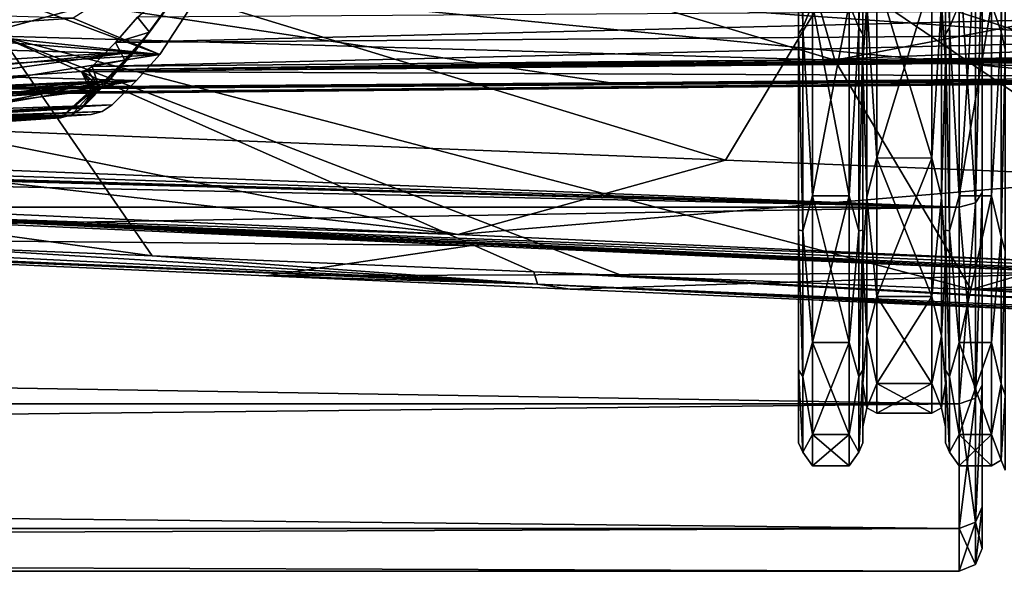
# Model space of a CAD drawing. Header units: metres. Extents: x -150 to 307, y -550 to 84.
# Tile 196 of 256: x 107 to 128, y -23 to -11. Entities that reach past the tile are written whole.
import ezdxf

# ---------------------------------------------------------------- set-up
doc = ezdxf.new("R2010")
doc.units = ezdxf.units.M
doc.layers.add('solid_26006363', color=7, linetype='CONTINUOUS')

msp = doc.modelspace()

# ---------------------------------------------------------------- linework, layer by layer
at = {"layer": 'solid_26006363'}
for points in [[(128, 22.5), (128, 21.594074, 6.315174), (128, -22.5)], [(128, -21.594074, -6.315174), (128, 22.5), (128, -22.5)], [(128, -21.594074, -6.315174), (128, 21.594131, -6.314954), (128, 22.5)], [(128, -21.594074, -6.315174), (128, 18.936707, -12.151073), (128, 21.594131, -6.314954)], [(128, 21.594074, 6.315174), (128, -21.594131, 6.314954), (128, -22.5)], [(128, 21.594074, 6.315174), (128, -18.936707, 12.151073), (128, -21.594131, 6.314954)], [(128, 21.594074, 6.315174), (128, 18.936611, 12.151222), (128, -18.936707, 12.151073)], [(128, -18.936611, -12.151222), (128, 14.744575, -16.994654), (128, 18.936707, -12.151073)], [(128, -21.594074, -6.315174), (128, -18.936611, -12.151222), (128, 18.936707, -12.151073)], [(128, 18.936611, 12.151222), (128, -14.744575, 16.994654), (128, -18.936707, 12.151073)], [(128, 18.936611, 12.151222), (128, 14.744431, 16.99478), (128, -14.744575, 16.994654)], [(128, -14.744431, -16.99478), (128, 9.35107, -20.464479), (128, 14.744575, -16.994654)], [(128, -18.936611, -12.151222), (128, -14.744431, -16.99478), (128, 14.744575, -16.994654)], [(128, 14.744431, 16.99478), (128, -9.35107, 20.464479), (128, -14.744575, 16.994654)], [(128, -14.744431, -16.99478), (128, -9.350901, -20.464556), (128, 9.35107, -20.464479)], [(104.698837, -5.847626, 804.495178), (106.619911, -11.329958, 803.180359), (124.788193, -11.85795, 829.565735)], [(104.698837, -5.847626, 804.495178), (124.788193, -11.85795, 829.565735), (123.135315, -6.121539, 830.866577)], [(124.087868, -11.14376, 17.340029), (124.087868, -5.807108, 19.777195), (124, -6.124667, 19.459131)], [(124.087868, -5.807108, -19.777195), (124.087868, -11.14376, -17.340029), (124, -6.11247, -19.462954)], [(124.087868, -5.807108, -19.777195), (124.300003, -10.627916, -17.763372), (124.087868, -11.14376, -17.340029)], [(124.087868, -11.14376, 17.340029), (124.300003, -10.638286, 17.757164), (124.087868, -5.807108, 19.777195)], [(125.312134, -11.14376, 17.340029), (125.312134, -5.807108, 19.777195), (125.099998, -10.634984, 17.759142)], [(125.312134, -5.807108, -19.777195), (125.312134, -11.14376, -17.340029), (125.099998, -10.637698, -17.757517)], [(125.312134, -5.807108, -19.777195), (125.400002, -6.124366, -19.459225), (125.312134, -11.14376, -17.340029)], [(125.312134, -11.14376, 17.340029), (125.400002, -6.121799, 19.460032), (125.312134, -5.807108, 19.777195)], [(127.287865, -5.807108, 19.777195), (127.199997, -6.121832, 19.46002), (127.287865, -11.14376, 17.340029)], [(127.287865, -11.14376, -17.340029), (127.199997, -6.124333, -19.459236), (127.287865, -5.807108, -19.777195)], [(127.287865, -11.14376, -17.340029), (127.287865, -5.807108, -19.777195), (127.5, -10.637228, -17.757797)], [(127.287865, -5.807108, 19.777195), (127.287865, -11.14376, 17.340029), (127.5, -10.635454, 17.75886)], [(128.41214, -11.23877, 17.487867), (128.41214, -5.856619, 19.945814), (128.199997, -10.635593, 17.758776)], [(128.41214, -5.856619, -19.945814), (128.41214, -11.23877, -17.487867), (128.199997, -10.63737, -17.757713)], [(128.41214, -5.856619, -19.945814), (128.5, -6.304657, -20.031504), (128.41214, -11.23877, -17.487867)], [(128.41214, -11.23877, 17.487867), (128.5, -6.302081, 20.032312), (128.41214, -5.856619, 19.945814)], [(123.135315, -6.121539, 830.866577), (124.788193, -11.85795, 829.565735), (142.013031, -8.561272, 856.896973)], [(124, -6.11247, -19.462954), (124, -11.281897, -16.996412), (124, -6.124667, 19.459131)], [(124.087868, -11.14376, -17.340029), (124, -11.281897, -16.996412), (124, -6.11247, -19.462954)], [(124, -11.281897, -16.996412), (124, -11.291815, 16.989826), (124, -6.124667, 19.459131)], [(124.087868, -11.14376, 17.340029), (124, -6.124667, 19.459131), (124, -11.291815, 16.989826)], [(125.312134, -11.14376, 17.340029), (125.400002, -11.288493, 16.992033), (125.400002, -6.121799, 19.460032)], [(125.312134, -11.14376, -17.340029), (125.400002, -6.124366, -19.459225), (125.400002, -11.291183, -16.990246)], [(125.400002, -6.479209, 18.762791), (125.400002, -6.121799, 19.460032), (125.400002, -11.288493, 16.992033)], [(125.400002, -6.481822, -18.761889), (125.400002, -11.291183, -16.990246), (125.400002, -6.124366, -19.459225)], [(127.199997, -6.482182, 18.761765), (127.199997, -11.289021, 16.991682), (127.199997, -6.121832, 19.46002)], [(127.287865, -11.14376, 17.340029), (127.199997, -6.121832, 19.46002), (127.199997, -11.289021, 16.991682)], [(127.199997, -6.470036, -18.765957), (127.199997, -6.124333, -19.459236), (127.199997, -11.290656, -16.990597)], [(127.287865, -11.14376, -17.340029), (127.199997, -11.290656, -16.990597), (127.199997, -6.124333, -19.459236)], [(128.41214, -11.23877, 17.487867), (128.5, -11.621176, 17.491354), (128.5, -6.302081, 20.032312)], [(128.41214, -11.23877, -17.487867), (128.5, -6.304657, -20.031504), (128.5, -11.622863, -17.490234)], [(125.400002, -11.895001, 15.891238), (125.400002, -6.479209, 18.762791), (125.400002, -11.288493, 16.992033)], [(125.487869, -10.617033, 16.520426), (125.400002, -6.479209, 18.762791), (125.400002, -11.895001, 15.891238)], [(125.400002, -6.481822, -18.761889), (125.400002, -11.897714, -15.889208), (125.400002, -11.291183, -16.990246)], [(125.487869, -10.617033, -16.520426), (125.400002, -11.897714, -15.889208), (125.400002, -6.481822, -18.761889)], [(127.112129, -10.617033, -16.520426), (127.199997, -6.470036, -18.765957), (127.199997, -11.888742, -15.895921)], [(127.112129, -10.617033, 16.520426), (127.199997, -11.898439, 15.888663), (127.199997, -6.482182, 18.761765)], [(127.199997, -11.888742, -15.895921), (127.199997, -6.470036, -18.765957), (127.199997, -11.290656, -16.990597)], [(127.199997, -6.482182, 18.761765), (127.199997, -11.898439, 15.888663), (127.199997, -11.289021, 16.991682)], [(105.727646, -8.515847, 764.059875), (103.490166, -12.028956, 765.626526), (111.697891, -8.274549, 773.352417)], [(103.490166, -12.028956, 765.626526), (110.70253, -10.067266, 774.049377), (111.697891, -8.274549, 773.352417)], [(112.30117, -8.324472, 774.483582), (110.081711, -11.735988, 776.03772), (105.036957, -9.842223, 764.693237)], [(108.196465, -10.939079, 777.357727), (110.081711, -11.735988, 776.03772), (112.30117, -8.324472, 774.483582)], [(124.788193, -11.85795, 829.565735), (143.002228, -12.401916, 855.888489), (142.013031, -8.561272, 856.896973)], [(97.332664, -8.979032, 784.84259), (139.787704, -8.738824, 844.927734), (141.867401, -12.140668, 842.565491)], [(97.332664, -8.979032, 784.84259), (141.867401, -12.140668, 842.565491), (130.883591, -12.245131, 826.938782)], [(97.332664, -8.979032, 784.84259), (130.883591, -12.245131, 826.938782), (119.901955, -12.349877, 811.314453)], [(99.943481, -12.493984, 783.014465), (97.332664, -8.979032, 784.84259), (119.901955, -12.349877, 811.314453)], [(106.64328, -9.215599, 763.332642), (107.065857, -9.382083, 763.439575), (104.595566, -13.250193, 765.163635)], [(104.595566, -13.250193, 765.163635), (107.065857, -9.382083, 763.439575), (107.407341, -9.442935, 763.746277)], [(127.853554, -14.965895, -17.271563), (128, -9.350901, -20.464556), (128, -14.744431, -16.99478)], [(127.853554, -14.965895, -17.271563), (127.853554, -9.49371, -20.788322), (128, -9.350901, -20.464556)], [(127.853554, -14.965895, 17.271563), (128, -14.744575, 16.994654), (128, -9.35107, 20.464479)], [(127.853554, -9.49371, 20.788322), (127.853554, -14.965895, 17.271563), (128, -9.35107, 20.464479)], [(-127.5, -15.061794, 17.382242), (127.5, -9.554543, 20.921537), (-0.431443, -11.598684, 19.861282)], [(-127.5, -15.061794, 17.382242), (127.5, -15.061793, 17.382244), (127.5, -9.554543, 20.921537)], [(-127.5, -9.554543, -20.921537), (0.428403, -11.615707, -19.851332), (127.5, -15.061794, -17.382242)], [(-127.5, -15.061792, -17.382244), (-127.5, -9.554543, -20.921537), (127.5, -15.061794, -17.382242)], [(127.5, -9.554543, 20.921537), (1.332954, -11.532258, 19.899925), (-0.431443, -11.598684, 19.861282)], [(127.5, -9.554543, 20.921537), (1.549345, -11.506771, 19.914673), (1.332954, -11.532258, 19.899925)], [(127.5, -9.554543, 20.921537), (3.120887, -11.209076, 20.08374), (1.549345, -11.506771, 19.914673)], [(127.5, -9.554543, 20.921537), (4.847779, -10.620301, 20.401205), (3.120887, -11.209076, 20.08374)], [(127.5, -9.554543, -20.921537), (127.5, -15.061794, -17.382242), (5.541075, -10.324863, -20.552303)], [(104.595566, -13.250193, 765.163635), (107.407341, -9.442935, 763.746277), (104.922707, -13.337884, 765.480408)], [(122.403435, -14.038548, 791.179749), (104.922707, -13.337884, 765.480408), (107.407341, -9.442935, 763.746277)], [(124.854546, -9.950817, 789.031311), (122.403435, -14.038548, 791.179749), (107.407341, -9.442935, 763.746277)], [(127.853554, -9.49371, 20.788322), (127.5, -9.554543, 20.921537), (127.5, -15.061793, 17.382244)], [(127.853554, -9.49371, 20.788322), (127.5, -15.061793, 17.382244), (127.853554, -14.965895, 17.271563)], [(127.853554, -14.965895, -17.271563), (127.5, -9.554543, -20.921537), (127.853554, -9.49371, -20.788322)], [(127.853554, -14.965895, -17.271563), (127.5, -15.061794, -17.382242), (127.5, -9.554543, -20.921537)], [(110.081711, -11.735988, 776.03772), (103.406143, -12.134767, 765.835144), (105.036957, -9.842223, 764.693237)], [(109.532326, -11.67196, 774.868591), (109.86055, -11.244832, 776.070496), (110.983971, -9.706528, 775.283875)], [(110.70253, -10.067266, 774.049377), (109.532326, -11.67196, 774.868591), (110.983971, -9.706528, 775.283875)], [(110.983971, -9.706528, 775.283875), (109.86055, -11.244832, 776.070496), (109.59948, -10.921671, 776.253296)], [(103.490166, -12.028956, 765.626526), (109.532326, -11.67196, 774.868591), (110.70253, -10.067266, 774.049377)], [(131.3974, -14.398897, 804.400024), (122.403435, -14.038548, 791.179749), (124.854546, -9.950817, 789.031311)], [(139.698456, -14.731082, 816.591736), (131.3974, -14.398897, 804.400024), (124.854546, -9.950817, 789.031311)], [(142.328934, -10.457855, 814.344788), (139.698456, -14.731082, 816.591736), (124.854546, -9.950817, 789.031311)], [(125.487869, -10.617033, 16.520426), (125.699997, -13.98816, 13.657741), (125.699997, -10.042318, 16.773621)], [(125.487869, -10.617033, -16.520426), (125.699997, -10.045, -16.772015), (125.699997, -13.990691, -13.655149)], [(126.900002, -10.035254, -16.777847), (126.900002, -13.983423, -13.66259), (125.699997, -10.045, -16.772015)], [(126.900002, -10.045608, 16.77165), (125.699997, -10.042318, 16.773621), (125.699997, -13.98816, 13.657741)], [(126.900002, -13.983423, -13.66259), (125.699997, -13.990691, -13.655149), (125.699997, -10.045, -16.772015)], [(126.900002, -13.991495, 13.654325), (126.900002, -10.045608, 16.77165), (125.699997, -13.98816, 13.657741)], [(127.112129, -10.617033, -16.520426), (126.900002, -13.983423, -13.66259), (126.900002, -10.035254, -16.777847)], [(127.112129, -10.617033, 16.520426), (126.900002, -10.045608, 16.77165), (126.900002, -13.991495, 13.654325)], [(127.5, -15.061794, -17.382242), (3.870062, -11.008031, -20.194633), (5.541075, -10.324863, -20.552303)], [(109.115013, -11.473449, 776.592529), (139.594467, -10.720133, 819.435852), (109.59948, -10.921671, 776.253296)], [(109.115013, -11.473449, 776.592529), (139.668442, -11.245343, 820.532471), (139.594467, -10.720133, 819.435852)], [(124.087868, -11.14376, -17.340029), (124.300003, -10.627916, -17.763372), (124.300003, -14.807474, -14.464741)], [(124.087868, -11.14376, 17.340029), (124.300003, -14.815538, 14.45648), (124.300003, -10.638286, 17.757164)], [(125.099998, -10.637698, -17.757517), (124.300003, -14.807474, -14.464741), (124.300003, -10.627916, -17.763372)], [(125.099998, -14.812191, 14.45991), (125.099998, -10.634984, 17.759142), (124.300003, -10.638286, 17.757164)], [(125.099998, -10.637698, -17.757517), (125.099998, -14.814768, -14.457271), (124.300003, -14.807474, -14.464741)], [(125.099998, -14.812191, 14.45991), (124.300003, -10.638286, 17.757164), (124.300003, -14.815538, 14.45648)], [(125.312134, -11.14376, 17.340029), (125.099998, -10.634984, 17.759142), (125.099998, -14.812191, 14.45991)], [(125.312134, -11.14376, -17.340029), (125.099998, -14.814768, -14.457271), (125.099998, -10.637698, -17.757517)], [(125.487869, -10.617033, 16.520426), (125.400002, -11.895001, 15.891238), (125.487869, -14.841311, 12.860069)], [(125.487869, -14.841311, -12.860069), (125.400002, -11.897714, -15.889208), (125.487869, -10.617033, -16.520426)], [(125.487869, -14.841311, -12.860069), (125.487869, -10.617033, -16.520426), (125.699997, -13.990691, -13.655149)], [(125.487869, -10.617033, 16.520426), (125.487869, -14.841311, 12.860069), (125.699997, -13.98816, 13.657741)], [(127.112129, -10.617033, 16.520426), (126.900002, -13.991495, 13.654325), (127.112129, -14.841311, 12.860069)], [(127.112129, -14.841311, -12.860069), (126.900002, -13.983423, -13.66259), (127.112129, -10.617033, -16.520426)], [(127.112129, -14.841311, -12.860069), (127.112129, -10.617033, -16.520426), (127.199997, -11.888742, -15.895921)], [(127.112129, -10.617033, 16.520426), (127.112129, -14.841311, 12.860069), (127.199997, -11.898439, 15.888663)], [(127.287865, -11.14376, 17.340029), (127.5, -14.812943, 14.45914), (127.5, -10.635454, 17.75886)], [(127.287865, -11.14376, -17.340029), (127.5, -10.637228, -17.757797), (127.5, -14.814016, -14.458039)], [(127.5, -10.635454, 17.75886), (127.5, -14.812943, 14.45914), (128.199997, -10.635593, 17.758776)], [(127.5, -14.812943, 14.45914), (128.199997, -14.813025, 14.459056), (128.199997, -10.635593, 17.758776)], [(127.5, -14.814016, -14.458039), (127.5, -10.637228, -17.757797), (128.199997, -10.63737, -17.757713)], [(127.5, -14.814016, -14.458039), (128.199997, -10.63737, -17.757713), (128.199997, -14.814101, -14.457953)], [(128.41214, -11.23877, 17.487867), (128.199997, -10.635593, 17.758776), (128.199997, -14.813025, 14.459056)], [(128.41214, -11.23877, -17.487867), (128.199997, -14.814101, -14.457953), (128.199997, -10.63737, -17.757713)], [(105.241982, -10.851775, 773.197693), (104.771446, -11.171761, 779.755981), (108.196465, -10.939079, 777.357727)], [(110.081711, -11.735988, 776.03772), (108.196465, -10.939079, 777.357727), (104.771446, -11.171761, 779.755981)], [(109.115013, -11.473449, 776.592529), (109.59948, -10.921671, 776.253296), (109.86055, -11.244832, 776.070496)], [(127.5, -15.061794, -17.382242), (2.162902, -11.434088, -19.956493), (3.870062, -11.008031, -20.194633)], [(124.087868, -15.57761, 13.498075), (124.087868, -11.14376, 17.340029), (124, -11.291815, 16.989826)], [(124.087868, -11.14376, -17.340029), (124.087868, -15.57761, -13.498075), (124, -11.281897, -16.996412)], [(124.087868, -11.14376, -17.340029), (124.300003, -14.807474, -14.464741), (124.087868, -15.57761, -13.498075)], [(124.087868, -15.57761, 13.498075), (124.300003, -14.815538, 14.45648), (124.087868, -11.14376, 17.340029)], [(125.312134, -15.57761, 13.498075), (125.312134, -11.14376, 17.340029), (125.099998, -14.812191, 14.45991)], [(125.312134, -11.14376, -17.340029), (125.312134, -15.57761, -13.498075), (125.099998, -14.814768, -14.457271)], [(125.312134, -11.14376, -17.340029), (125.400002, -11.291183, -16.990246), (125.312134, -15.57761, -13.498075)], [(125.312134, -15.57761, 13.498075), (125.400002, -11.288493, 16.992033), (125.312134, -11.14376, 17.340029)], [(127.287865, -11.14376, 17.340029), (127.199997, -11.289021, 16.991682), (127.287865, -15.57761, 13.498075)], [(127.287865, -15.57761, -13.498075), (127.199997, -11.290656, -16.990597), (127.287865, -11.14376, -17.340029)], [(127.287865, -15.57761, -13.498075), (127.287865, -11.14376, -17.340029), (127.5, -14.814016, -14.458039)], [(127.287865, -11.14376, 17.340029), (127.287865, -15.57761, 13.498075), (127.5, -14.812943, 14.45914)], [(106.619911, -11.329958, 803.180359), (90.06945, -13.372163, 775.873108), (109.918602, -16.12406, 801.440247)], [(103.788467, -11.238541, 780.444275), (100.495659, -11.462221, 782.749939), (110.081711, -11.735988, 776.03772)], [(104.771446, -11.171761, 779.755981), (103.788467, -11.238541, 780.444275), (110.081711, -11.735988, 776.03772)], [(106.619911, -11.329958, 803.180359), (127.755241, -16.858229, 827.961548), (124.788193, -11.85795, 829.565735)], [(120.147804, -16.547192, 816.648438), (127.755241, -16.858229, 827.961548), (106.619911, -11.329958, 803.180359)], [(106.619911, -11.329958, 803.180359), (118.229057, -16.467968, 813.79541), (120.147804, -16.547192, 816.648438)], [(106.619911, -11.329958, 803.180359), (109.918602, -16.12406, 801.440247), (118.229057, -16.467968, 813.79541)], [(139.668442, -11.245343, 820.532471), (108.607727, -11.993727, 776.947693), (124.359146, -11.84808, 799.537964)], [(108.607727, -11.993727, 776.947693), (139.668442, -11.245343, 820.532471), (109.115013, -11.473449, 776.592529)], [(108.97271, -12.307221, 775.260437), (109.321411, -11.856852, 776.447998), (109.86055, -11.244832, 776.070496)], [(108.97271, -12.307221, 775.260437), (109.86055, -11.244832, 776.070496), (109.532326, -11.67196, 774.868591)], [(109.115013, -11.473449, 776.592529), (109.86055, -11.244832, 776.070496), (109.321411, -11.856852, 776.447998)], [(124, -11.281897, -16.996412), (124, -15.558492, -13.194441), (124, -11.291815, 16.989826)], [(124.087868, -15.57761, -13.498075), (124, -15.558492, -13.194441), (124, -11.281897, -16.996412)], [(124, -15.558492, -13.194441), (124, -15.56582, 13.185795), (124, -11.291815, 16.989826)], [(124.087868, -15.57761, 13.498075), (124, -11.291815, 16.989826), (124, -15.56582, 13.185795)], [(124.359146, -11.84808, 799.537964), (140.112686, -11.703254, 822.133301), (139.668442, -11.245343, 820.532471)], [(125.312134, -15.57761, 13.498075), (125.400002, -15.562579, 13.18962), (125.400002, -11.288493, 16.992033)], [(125.312134, -15.57761, -13.498075), (125.400002, -11.291183, -16.990246), (125.400002, -15.565029, -13.186728)], [(125.400002, -11.895001, 15.891238), (125.400002, -11.288493, 16.992033), (125.400002, -15.562579, 13.18962)], [(125.400002, -11.897714, -15.889208), (125.400002, -15.565029, -13.186728), (125.400002, -11.291183, -16.990246)], [(127.199997, -11.898439, 15.888663), (127.199997, -15.563352, 13.188708), (127.199997, -11.289021, 16.991682)], [(127.287865, -15.57761, 13.498075), (127.199997, -11.289021, 16.991682), (127.199997, -15.563352, 13.188708)], [(127.199997, -11.888742, -15.895921), (127.199997, -11.290656, -16.990597), (127.199997, -15.564257, -13.18764)], [(127.287865, -15.57761, -13.498075), (127.199997, -15.564257, -13.18764), (127.199997, -11.290656, -16.990597)], [(128.41214, -15.710423, 13.613159), (128.41214, -11.23877, 17.487867), (128.199997, -14.813025, 14.459056)], [(128.41214, -11.23877, -17.487867), (128.41214, -15.710423, -13.613159), (128.199997, -14.814101, -14.457953)], [(128.41214, -11.23877, -17.487867), (128.5, -11.622863, -17.490234), (128.41214, -15.710423, -13.613159)], [(128.41214, -15.710423, 13.613159), (128.5, -11.621176, 17.491354), (128.41214, -11.23877, 17.487867)], [(127.5, -15.061794, -17.382242), (0.428403, -11.615707, -19.851332), (1.514112, -11.530193, -19.901121)], [(127.5, -15.061794, -17.382242), (1.514112, -11.530193, -19.901121), (2.162902, -11.434088, -19.956493)], [(100.495659, -11.462221, 782.749939), (99.681274, -13.394254, 783.320129), (110.081711, -11.735988, 776.03772)], [(108.607727, -11.993727, 776.947693), (109.115013, -11.473449, 776.592529), (109.321411, -11.856852, 776.447998)], [(99.681274, -13.394254, 783.320129), (109.575317, -12.299824, 776.392273), (110.081711, -11.735988, 776.03772)], [(103.02359, -12.56443, 765.953247), (109.532326, -11.67196, 774.868591), (103.259422, -12.300054, 765.788086)], [(103.02359, -12.56443, 765.953247), (108.97271, -12.307221, 775.260437), (109.532326, -11.67196, 774.868591)], [(103.259422, -12.300054, 765.788086), (109.532326, -11.67196, 774.868591), (103.490166, -12.028956, 765.626526)], [(109.575317, -12.299824, 776.392273), (103.406143, -12.134767, 765.835144), (110.081711, -11.735988, 776.03772)], [(140.466782, -11.77681, 822.879028), (108.498123, -12.070299, 777.024475), (108.374367, -12.102446, 777.110474)], [(140.666077, -11.787715, 823.233459), (140.466782, -11.77681, 822.879028), (108.374367, -12.102446, 777.110474)], [(140.885895, -11.794615, 823.614197), (140.666077, -11.787715, 823.233459), (108.374367, -12.102446, 777.110474)], [(140.885895, -11.794615, 823.614197), (108.374367, -12.102446, 777.110474), (141.40152, -11.798825, 824.481567)], [(124.359146, -11.84808, 799.537964), (108.498123, -12.070299, 777.024475), (140.112686, -11.703254, 822.133301)], [(140.20311, -11.744464, 822.371216), (140.112686, -11.703254, 822.133301), (108.498123, -12.070299, 777.024475)], [(140.466782, -11.77681, 822.879028), (140.20311, -11.744464, 822.371216), (108.498123, -12.070299, 777.024475)], [(128.41214, -15.710423, 13.613159), (128.5, -16.021168, 13.57653), (128.5, -11.621176, 17.491354)], [(128.41214, -15.710423, -13.613159), (128.5, -11.622863, -17.490234), (128.5, -16.0221, -13.575427)], [(108.374367, -12.102446, 777.110474), (142.151154, -12.254554, 842.366821), (141.40152, -11.798825, 824.481567)], [(108.384468, -12.90269, 775.672363), (108.754616, -12.43043, 776.844849), (109.321411, -11.856852, 776.447998)], [(108.97271, -12.307221, 775.260437), (108.384468, -12.90269, 775.672363), (109.321411, -11.856852, 776.447998)], [(124.359146, -11.84808, 799.537964), (108.607727, -11.993727, 776.947693), (108.498123, -12.070299, 777.024475)], [(108.498123, -12.070299, 777.024475), (108.607727, -11.993727, 776.947693), (108.754616, -12.43043, 776.844849)], [(108.607727, -11.993727, 776.947693), (109.321411, -11.856852, 776.447998), (108.754616, -12.43043, 776.844849)], [(124.788193, -11.85795, 829.565735), (127.755241, -16.858229, 827.961548), (143.002228, -12.401916, 855.888489)], [(125.400002, -16.169895, 11.513339), (125.400002, -11.895001, 15.891238), (125.400002, -15.562579, 13.18962)], [(125.487869, -14.841311, 12.860069), (125.400002, -11.895001, 15.891238), (125.400002, -16.169895, 11.513339)], [(125.400002, -11.897714, -15.889208), (125.400002, -16.172209, -11.51009), (125.400002, -15.565029, -13.186728)], [(125.487869, -14.841311, -12.860069), (125.400002, -16.172209, -11.51009), (125.400002, -11.897714, -15.889208)], [(127.112129, -14.841311, -12.860069), (127.199997, -11.888742, -15.895921), (127.199997, -16.16637, -11.518288)], [(127.112129, -14.841311, 12.860069), (127.199997, -16.173063, 11.508889), (127.199997, -11.898439, 15.888663)], [(127.199997, -16.16637, -11.518288), (127.199997, -11.888742, -15.895921), (127.199997, -15.564257, -13.18764)], [(127.199997, -11.898439, 15.888663), (127.199997, -16.173063, 11.508889), (127.199997, -15.563352, 13.188708)], [(108.374367, -12.102446, 777.110474), (100.272003, -12.652914, 782.784851), (142.151154, -12.254554, 842.366821)], [(108.57077, -12.514782, 776.973572), (100.272003, -12.652914, 782.784851), (108.374367, -12.102446, 777.110474)], [(109.575317, -12.299824, 776.392273), (102.995125, -12.597482, 766.122925), (103.406143, -12.134767, 765.835144)], [(108.498123, -12.070299, 777.024475), (108.754616, -12.43043, 776.844849), (108.374367, -12.102446, 777.110474)], [(108.66787, -12.489482, 776.905579), (108.57077, -12.514782, 776.973572), (108.374367, -12.102446, 777.110474)], [(108.754616, -12.43043, 776.844849), (108.66787, -12.489482, 776.905579), (108.374367, -12.102446, 777.110474)], [(99.681274, -13.394254, 783.320129), (109.045326, -12.831684, 776.763367), (109.575317, -12.299824, 776.392273)], [(99.943481, -12.493984, 783.014465), (119.901955, -12.349877, 811.314453), (119.757141, -12.352007, 811.106873)], [(99.943481, -12.493984, 783.014465), (119.757141, -12.352007, 811.106873), (109.872864, -12.446539, 797.043335)], [(99.991455, -12.541787, 782.980896), (109.872864, -12.446539, 797.043335), (142.000549, -12.230297, 842.472534)], [(100.12236, -12.629118, 782.889221), (99.991455, -12.541787, 782.980896), (142.000549, -12.230297, 842.472534)], [(100.12236, -12.629118, 782.889221), (142.000549, -12.230297, 842.472534), (142.151154, -12.254554, 842.366821)], [(100.12236, -12.629118, 782.889221), (142.151154, -12.254554, 842.366821), (100.272003, -12.652914, 782.784851)], [(105.440392, -12.997413, 770.971497), (108.97271, -12.307221, 775.260437), (102.518822, -13.091317, 766.306702)], [(102.773758, -12.831523, 766.128174), (102.518822, -13.091317, 766.306702), (108.97271, -12.307221, 775.260437)], [(109.575317, -12.299824, 776.392273), (102.569176, -13.039594, 766.421204), (102.995125, -12.597482, 766.122925)], [(109.575317, -12.299824, 776.392273), (105.8032, -12.93574, 771.585327), (102.569176, -13.039594, 766.421204)], [(102.773758, -12.831523, 766.128174), (108.97271, -12.307221, 775.260437), (103.02359, -12.56443, 765.953247)], [(105.440392, -12.997413, 770.971497), (108.384468, -12.90269, 775.672363), (108.97271, -12.307221, 775.260437)], [(109.575317, -12.299824, 776.392273), (109.045326, -12.831684, 776.763367), (105.8032, -12.93574, 771.585327)], [(108.384468, -12.90269, 775.672363), (108.66787, -12.489482, 776.905579), (108.754616, -12.43043, 776.844849)], [(109.872864, -12.446539, 797.043335), (119.757141, -12.352007, 811.106873), (142.000549, -12.230297, 842.472534)], [(119.757141, -12.352007, 811.106873), (119.901955, -12.349877, 811.314453), (142.000549, -12.230297, 842.472534)], [(142.000549, -12.230297, 842.472534), (119.901955, -12.349877, 811.314453), (130.883591, -12.245131, 826.938782)], [(144.310867, -15.9, 854.539307), (143.002228, -12.401916, 855.888489), (127.755241, -16.858229, 827.961548)], [(99.437439, -13.689782, 781.91925), (100.091164, -13.090846, 782.911072), (108.57077, -12.514782, 776.973572)], [(99.437439, -13.689782, 781.91925), (108.57077, -12.514782, 776.973572), (107.917015, -13.113709, 775.981812)], [(99.991455, -12.541787, 782.980896), (99.943481, -12.493984, 783.014465), (109.872864, -12.446539, 797.043335)], [(108.57077, -12.514782, 776.973572), (100.091164, -13.090846, 782.911072), (100.272003, -12.652914, 782.784851)], [(107.917015, -13.113709, 775.981812), (108.57077, -12.514782, 776.973572), (108.66787, -12.489482, 776.905579)], [(108.163918, -13.051237, 775.818359), (107.917015, -13.113709, 775.981812), (108.66787, -12.489482, 776.905579)], [(108.163918, -13.051237, 775.818359), (108.66787, -12.489482, 776.905579), (108.384468, -12.90269, 775.672363)], [(99.681274, -13.394254, 783.320129), (108.829552, -12.979009, 776.91449), (109.045326, -12.831684, 776.763367)], [(105.8032, -12.93574, 771.585327), (109.040962, -12.831674, 776.755554), (102.345604, -13.197, 766.573914)], [(109.045326, -12.831684, 776.763367), (102.345604, -13.197, 766.573914), (109.040962, -12.831674, 776.755554)], [(108.829552, -12.979009, 776.91449), (102.345604, -13.197, 766.573914), (109.045326, -12.831684, 776.763367)], [(109.045326, -12.831684, 776.763367), (109.040962, -12.831674, 776.755554), (105.8032, -12.93574, 771.585327)], [(108.58696, -13.041288, 777.084351), (92.808212, -13.893904, 773.246948), (102.092552, -13.263163, 766.745972)], [(100.235046, -13.608684, 782.932373), (92.808212, -13.893904, 773.246948), (108.58696, -13.041288, 777.084351)], [(99.681274, -13.394254, 783.320129), (108.58696, -13.041288, 777.084351), (108.829552, -12.979009, 776.91449)], [(99.941223, -13.563221, 783.138123), (108.58696, -13.041288, 777.084351), (99.681274, -13.394254, 783.320129)], [(99.941223, -13.563221, 783.138123), (100.235046, -13.608684, 782.932373), (108.58696, -13.041288, 777.084351)], [(102.298424, -13.24823, 766.463562), (102.049248, -13.314197, 766.641418), (108.163918, -13.051237, 775.818359)], [(102.049248, -13.314197, 766.641418), (107.917015, -13.113709, 775.981812), (108.163918, -13.051237, 775.818359)], [(108.58696, -13.041288, 777.084351), (102.092552, -13.263163, 766.745972), (102.345604, -13.197, 766.573914)], [(105.440392, -12.997413, 770.971497), (102.298424, -13.24823, 766.463562), (108.384468, -12.90269, 775.672363)], [(102.298424, -13.24823, 766.463562), (108.163918, -13.051237, 775.818359), (108.384468, -12.90269, 775.672363)], [(108.829552, -12.979009, 776.91449), (108.58696, -13.041288, 777.084351), (102.345604, -13.197, 766.573914)], [(102.049248, -13.314197, 766.641418), (92.727318, -13.947488, 773.168701), (107.917015, -13.113709, 775.981812)], [(92.727318, -13.947488, 773.168701), (99.437439, -13.689782, 781.91925), (107.917015, -13.113709, 775.981812)], [(90.06945, -13.372163, 775.873108), (104.781464, -15.913732, 793.802612), (109.918602, -16.12406, 801.440247)], [(116.57457, -15.660361, 786.40509), (104.123619, -14.231875, 766.039734), (104.922707, -13.337884, 765.480408)], [(116.57457, -15.660361, 786.40509), (104.922707, -13.337884, 765.480408), (122.403435, -14.038548, 791.179749)], [(116.57457, -15.660361, 786.40509), (122.403435, -14.038548, 791.179749), (131.3974, -14.398897, 804.400024)], [(125.487869, -14.841311, 12.860069), (125.699997, -17.008209, 9.639675), (125.699997, -13.98816, 13.657741)], [(125.487869, -14.841311, -12.860069), (125.699997, -13.990691, -13.655149), (125.699997, -17.010254, -9.636065)], [(126.900002, -13.983423, -13.66259), (126.900002, -17.005585, -9.644303), (125.699997, -13.990691, -13.655149)], [(126.900002, -13.991495, 13.654325), (125.699997, -13.98816, 13.657741), (125.699997, -17.008209, 9.639675)], [(126.900002, -17.005585, -9.644303), (125.699997, -17.010254, -9.636065), (125.699997, -13.990691, -13.655149)], [(126.900002, -17.011028, 9.634698), (126.900002, -13.991495, 13.654325), (125.699997, -17.008209, 9.639675)], [(127.112129, -14.841311, -12.860069), (126.900002, -17.005585, -9.644303), (126.900002, -13.983423, -13.66259)], [(127.112129, -14.841311, 12.860069), (126.900002, -13.991495, 13.654325), (126.900002, -17.011028, 9.634698)], [(116.57457, -15.660361, 786.40509), (103.275177, -15.055469, 766.633667), (104.123619, -14.231875, 766.039734)], [(129.563431, -16.243408, 805.696838), (116.57457, -15.660361, 786.40509), (131.3974, -14.398897, 804.400024)], [(127.853554, -19.225632, -12.355564), (128, -14.744431, -16.99478), (128, -18.936611, -12.151222)], [(127.853554, -19.225632, -12.355564), (127.853554, -14.965895, -17.271563), (128, -14.744431, -16.99478)], [(127.853554, -19.225632, 12.355564), (128, -18.936707, 12.151073), (128, -14.744575, 16.994654)], [(127.853554, -14.965895, 17.271563), (127.853554, -19.225632, 12.355564), (128, -14.744575, 16.994654)], [(124.087868, -15.57761, -13.498075), (124.300003, -14.807474, -14.464741), (124.300003, -18.006674, -10.210275)], [(124.087868, -15.57761, 13.498075), (124.300003, -18.012098, 10.200702), (124.300003, -14.815538, 14.45648)], [(125.099998, -14.814768, -14.457271), (124.300003, -18.006674, -10.210275), (124.300003, -14.807474, -14.464741)], [(125.099998, -18.009268, 10.205698), (125.099998, -14.812191, 14.45991), (124.300003, -14.815538, 14.45648)], [(125.099998, -14.814768, -14.457271), (125.099998, -18.01136, -10.202004), (124.300003, -18.006674, -10.210275)], [(125.099998, -18.009268, 10.205698), (124.300003, -14.815538, 14.45648), (124.300003, -18.012098, 10.200702)], [(125.312134, -15.57761, 13.498075), (125.099998, -14.812191, 14.45991), (125.099998, -18.009268, 10.205698)], [(125.312134, -15.57761, -13.498075), (125.099998, -18.01136, -10.202004), (125.099998, -14.814768, -14.457271)], [(125.487869, -14.841311, 12.860069), (125.400002, -16.169895, 11.513339), (125.487869, -17.863234, 8.157866)], [(125.487869, -17.863234, -8.157866), (125.400002, -16.172209, -11.51009), (125.487869, -14.841311, -12.860069)], [(125.487869, -17.863234, -8.157866), (125.487869, -14.841311, -12.860069), (125.699997, -17.010254, -9.636065)], [(125.487869, -14.841311, 12.860069), (125.487869, -17.863234, 8.157866), (125.699997, -17.008209, 9.639675)], [(127.112129, -14.841311, 12.860069), (126.900002, -17.011028, 9.634698), (127.112129, -17.863234, 8.157866)], [(127.112129, -17.863234, -8.157866), (126.900002, -17.005585, -9.644303), (127.112129, -14.841311, -12.860069)], [(127.112129, -17.863234, -8.157866), (127.112129, -14.841311, -12.860069), (127.199997, -16.16637, -11.518288)], [(127.112129, -14.841311, 12.860069), (127.112129, -17.863234, 8.157866), (127.199997, -16.173063, 11.508889)], [(127.287865, -15.57761, 13.498075), (127.5, -18.010071, 10.204281), (127.5, -14.812943, 14.45914)], [(127.287865, -15.57761, -13.498075), (127.5, -14.814016, -14.458039), (127.5, -18.010557, -10.203422)], [(127.5, -14.812943, 14.45914), (127.5, -18.010071, 10.204281), (128.199997, -14.813025, 14.459056)], [(127.5, -18.010071, 10.204281), (128.199997, -18.010109, 10.204213), (128.199997, -14.813025, 14.459056)], [(127.5, -18.010557, -10.203422), (127.5, -14.814016, -14.458039), (128.199997, -14.814101, -14.457953)], [(127.5, -18.010557, -10.203422), (128.199997, -14.814101, -14.457953), (128.199997, -18.010597, -10.203352)], [(127.853554, -14.965895, 17.271563), (127.5, -15.061793, 17.382244), (127.5, -19.348827, 12.434744)], [(127.853554, -14.965895, 17.271563), (127.5, -19.348827, 12.434744), (127.853554, -19.225632, 12.355564)], [(127.853554, -19.225632, -12.355564), (127.5, -15.061794, -17.382242), (127.853554, -14.965895, -17.271563)], [(128.41214, -15.710423, 13.613159), (128.199997, -14.813025, 14.459056), (128.199997, -18.010109, 10.204213)], [(128.41214, -15.710423, -13.613159), (128.199997, -18.010597, -10.203352), (128.199997, -14.814101, -14.457953)], [(-127.5, -15.061792, -17.382244), (127.5, -15.061794, -17.382242), (127.5, -19.348829, -12.434743)], [(-127.5, -19.348827, -12.434744), (-127.5, -15.061792, -17.382244), (127.5, -19.348829, -12.434743)], [(-127.5, -19.348829, 12.434743), (127.5, -19.348827, 12.434744), (127.5, -15.061793, 17.382244)], [(-127.5, -15.061794, 17.382242), (-127.5, -19.348829, 12.434743), (127.5, -15.061793, 17.382244)], [(116.875656, -15.897162, 787.878174), (102.785858, -15.268, 766.959106), (103.042671, -15.204229, 766.786438)], [(103.042671, -15.204229, 766.786438), (103.275177, -15.055469, 766.633667), (116.57457, -15.660361, 786.40509)], [(116.875656, -15.897162, 787.878174), (103.042671, -15.204229, 766.786438), (130.171829, -16.490887, 807.618896)], [(154.493515, -17.510944, 843.214294), (154.253403, -17.568851, 843.374268), (103.042671, -15.204229, 766.786438)], [(130.171829, -16.490887, 807.618896), (103.042671, -15.204229, 766.786438), (154.253403, -17.568851, 843.374268)], [(154.493515, -17.510944, 843.214294), (103.042671, -15.204229, 766.786438), (154.712677, -17.379187, 843.070679)], [(103.042671, -15.204229, 766.786438), (116.57457, -15.660361, 786.40509), (129.563431, -16.243408, 805.696838)], [(129.563431, -16.243408, 805.696838), (154.712677, -17.379187, 843.070679), (103.042671, -15.204229, 766.786438)], [(127.853554, -19.225632, -12.355564), (127.5, -19.348829, -12.434743), (127.5, -15.061794, -17.382242)], [(92.163017, -15.602121, 774.392334), (118.314026, -16.743204, 813.188049), (91.875504, -15.41028, 774.593445)], [(104.781464, -15.913732, 793.802612), (91.875504, -15.41028, 774.593445), (118.314026, -16.743204, 813.188049)], [(116.875656, -15.897162, 787.878174), (92.488556, -15.668077, 774.169434), (102.785858, -15.268, 766.959106)], [(92.163017, -15.602121, 774.392334), (92.488556, -15.668077, 774.169434), (118.314026, -16.743204, 813.188049)], [(124, -15.558492, -13.194441), (124, -18.609638, -8.357078), (124, -15.56582, 13.185795)], [(124.087868, -18.749454, -8.562589), (124, -18.609638, -8.357078), (124, -15.558492, -13.194441)], [(124.087868, -15.57761, -13.498075), (124.087868, -18.749454, -8.562589), (124, -15.558492, -13.194441)], [(124, -18.609638, -8.357078), (124, -18.614061, 8.347218), (124, -15.56582, 13.185795)], [(124.087868, -18.749454, 8.562589), (124, -15.56582, 13.185795), (124, -18.614061, 8.347218)], [(124.087868, -18.749454, 8.562589), (124.087868, -15.57761, 13.498075), (124, -15.56582, 13.185795)], [(124.087868, -15.57761, -13.498075), (124.300003, -18.006674, -10.210275), (124.087868, -18.749454, -8.562589)], [(124.087868, -18.749454, 8.562589), (124.300003, -18.012098, 10.200702), (124.087868, -15.57761, 13.498075)], [(125.312134, -18.749454, 8.562589), (125.312134, -15.57761, 13.498075), (125.099998, -18.009268, 10.205698)], [(125.312134, -15.57761, -13.498075), (125.312134, -18.749454, -8.562589), (125.099998, -18.01136, -10.202004)], [(125.312134, -18.749454, 8.562589), (125.400002, -18.611589, 8.35273), (125.400002, -15.562579, 13.18962)], [(125.312134, -18.749454, 8.562589), (125.400002, -15.562579, 13.18962), (125.312134, -15.57761, 13.498075)], [(125.312134, -18.749454, -8.562589), (125.400002, -15.565029, -13.186728), (125.400002, -18.613363, -8.348774)], [(125.312134, -15.57761, -13.498075), (125.400002, -15.565029, -13.186728), (125.312134, -18.749454, -8.562589)], [(125.400002, -16.169895, 11.513339), (125.400002, -15.562579, 13.18962), (125.400002, -18.611589, 8.35273)], [(125.400002, -16.172209, -11.51009), (125.400002, -18.613363, -8.348774), (125.400002, -15.565029, -13.186728)], [(127.199997, -16.173063, 11.508889), (127.199997, -18.612301, 8.351144), (127.199997, -15.563352, 13.188708)], [(127.287865, -18.749454, 8.562589), (127.199997, -15.563352, 13.188708), (127.199997, -18.612301, 8.351144)], [(127.287865, -15.57761, 13.498075), (127.199997, -15.563352, 13.188708), (127.287865, -18.749454, 8.562589)], [(127.199997, -16.16637, -11.518288), (127.199997, -15.564257, -13.18764), (127.199997, -18.612654, -8.350359)], [(127.287865, -18.749454, -8.562589), (127.199997, -18.612654, -8.350359), (127.199997, -15.564257, -13.18764)], [(127.287865, -18.749454, -8.562589), (127.199997, -15.564257, -13.18764), (127.287865, -15.57761, -13.498075)], [(127.287865, -18.749454, -8.562589), (127.287865, -15.57761, -13.498075), (127.5, -18.010557, -10.203422)], [(127.287865, -15.57761, 13.498075), (127.287865, -18.749454, 8.562589), (127.5, -18.010071, 10.204281)], [(118.314026, -16.743204, 813.188049), (92.488556, -15.668077, 774.169434), (112.403481, -16.556528, 803.56958)], [(116.875656, -15.897162, 787.878174), (112.403481, -16.556528, 803.56958), (92.488556, -15.668077, 774.169434)], [(128.41214, -18.909309, 8.635592), (128.41214, -15.710423, 13.613159), (128.199997, -18.010109, 10.204213)], [(128.41214, -15.710423, -13.613159), (128.41214, -18.909309, -8.635592), (128.199997, -18.010597, -10.203352)], [(128.41214, -15.710423, -13.613159), (128.5, -16.0221, -13.575427), (128.41214, -18.909309, -8.635592)], [(128.41214, -18.909309, 8.635592), (128.5, -16.021168, 13.57653), (128.41214, -15.710423, 13.613159)], [(118.314026, -16.743204, 813.188049), (109.918602, -16.12406, 801.440247), (104.781464, -15.913732, 793.802612)], [(116.875656, -15.897162, 787.878174), (130.171829, -16.490887, 807.618896), (112.403481, -16.556528, 803.56958)], [(144.698059, -16.745302, 854.138367), (144.310867, -15.9, 854.539307), (127.755241, -16.858229, 827.961548)], [(128.41214, -18.909309, 8.635592), (128.5, -19.159746, 8.596708), (128.5, -16.021168, 13.57653)], [(128.41214, -18.909309, -8.635592), (128.5, -16.0221, -13.575427), (128.5, -19.16011, -8.595897)], [(118.314026, -16.743204, 813.188049), (118.229057, -16.467968, 813.79541), (109.918602, -16.12406, 801.440247)], [(125.400002, -18.907351, 6.044387), (125.400002, -16.169895, 11.513339), (125.400002, -18.611589, 8.35273)], [(125.487869, -17.863234, 8.157866), (125.400002, -16.169895, 11.513339), (125.400002, -18.907351, 6.044387)], [(125.400002, -16.172209, -11.51009), (125.400002, -18.908627, -6.040393), (125.400002, -18.613363, -8.348774)], [(125.487869, -17.863234, -8.157866), (125.400002, -18.908627, -6.040393), (125.400002, -16.172209, -11.51009)], [(127.112129, -17.863234, -8.157866), (127.199997, -16.16637, -11.518288), (127.199997, -18.905909, -6.048895)], [(127.112129, -17.863234, 8.157866), (127.199997, -18.909365, 6.038082), (127.199997, -16.173063, 11.508889)], [(127.199997, -18.905909, -6.048895), (127.199997, -16.16637, -11.518288), (127.199997, -18.612654, -8.350359)], [(127.199997, -16.173063, 11.508889), (127.199997, -18.909365, 6.038082), (127.199997, -18.612301, 8.351144)], [(130.171829, -16.490887, 807.618896), (119.023582, -16.851425, 813.373413), (112.403481, -16.556528, 803.56958)], [(144.451401, -17.878714, 851.993713), (120.147804, -16.547192, 816.648438), (118.229057, -16.467968, 813.79541)], [(144.451401, -17.878714, 851.993713), (118.229057, -16.467968, 813.79541), (118.314026, -16.743204, 813.188049)], [(130.171829, -16.490887, 807.618896), (129.873398, -17.330086, 829.426086), (119.023582, -16.851425, 813.373413)], [(118.314026, -16.743204, 813.188049), (112.403481, -16.556528, 803.56958), (119.023582, -16.851425, 813.373413)], [(127.755241, -16.858229, 827.961548), (120.147804, -16.547192, 816.648438), (144.451401, -17.878714, 851.993713)], [(118.314026, -16.743204, 813.188049), (119.023582, -16.851425, 813.373413), (129.873398, -17.330086, 829.426086)], [(129.873398, -17.330086, 829.426086), (144.900345, -18.007029, 851.685364), (118.314026, -16.743204, 813.188049)], [(144.451401, -17.878714, 851.993713), (118.314026, -16.743204, 813.188049), (144.900345, -18.007029, 851.685364)], [(144.698059, -16.745302, 854.138367), (127.755241, -16.858229, 827.961548), (133.32489, -17.083588, 836.240967)], [(133.32489, -17.083588, 836.240967), (127.755241, -16.858229, 827.961548), (144.451401, -17.878714, 851.993713)], [(125.487869, -17.863234, 8.157866), (125.699997, -18.903639, 4.985474), (125.699997, -17.008209, 9.639675)], [(125.487869, -17.863234, -8.157866), (125.699997, -17.010254, -9.636065), (125.699997, -18.904657, -4.981611)], [(126.900002, -17.005585, -9.644303), (126.900002, -18.902479, -4.989867), (125.699997, -17.010254, -9.636065)], [(126.900002, -17.011028, 9.634698), (125.699997, -17.008209, 9.639675), (125.699997, -18.903639, 4.985474)], [(126.900002, -18.902479, -4.989867), (125.699997, -18.904657, -4.981611), (125.699997, -17.010254, -9.636065)], [(126.900002, -18.905336, 4.979034), (126.900002, -17.011028, 9.634698), (125.699997, -18.903639, 4.985474)], [(127.112129, -17.863234, -8.157866), (126.900002, -18.902479, -4.989867), (126.900002, -17.005585, -9.644303)], [(127.112129, -17.863234, 8.157866), (126.900002, -17.011028, 9.634698), (126.900002, -18.905336, 4.979034)], [(124.087868, -18.749454, -8.562589), (124.300003, -18.006674, -10.210275), (124.300003, -20.014631, -5.282477)], [(124.087868, -18.749454, 8.562589), (124.300003, -20.017479, 5.271671), (124.300003, -18.012098, 10.200702)], [(125.099998, -18.01136, -10.202004), (124.300003, -20.014631, -5.282477), (124.300003, -18.006674, -10.210275)], [(125.099998, -20.015776, 5.278135), (125.099998, -18.009268, 10.205698), (124.300003, -18.012098, 10.200702)], [(125.099998, -18.01136, -10.202004), (125.099998, -20.016815, -5.27419), (124.300003, -20.014631, -5.282477)], [(125.099998, -20.015776, 5.278135), (124.300003, -18.012098, 10.200702), (124.300003, -20.017479, 5.271671)], [(125.312134, -18.749454, 8.562589), (125.099998, -18.009268, 10.205698), (125.099998, -20.015776, 5.278135)], [(125.312134, -18.749454, -8.562589), (125.099998, -20.016815, -5.27419), (125.099998, -18.01136, -10.202004)], [(125.487869, -17.863234, 8.157866), (125.400002, -18.907351, 6.044387), (125.487869, -19.437983, 2.79476)], [(125.487869, -19.437983, -2.79476), (125.400002, -18.908627, -6.040393), (125.487869, -17.863234, -8.157866)], [(125.487869, -19.437983, -2.79476), (125.487869, -17.863234, -8.157866), (125.699997, -18.904657, -4.981611)], [(125.487869, -17.863234, 8.157866), (125.487869, -19.437983, 2.79476), (125.699997, -18.903639, 4.985474)], [(127.112129, -17.863234, 8.157866), (126.900002, -18.905336, 4.979034), (127.112129, -19.437983, 2.79476)], [(127.112129, -19.437983, -2.79476), (126.900002, -18.902479, -4.989867), (127.112129, -17.863234, -8.157866)], [(127.112129, -19.437983, -2.79476), (127.112129, -17.863234, -8.157866), (127.199997, -18.905909, -6.048895)], [(127.112129, -17.863234, 8.157866), (127.112129, -19.437983, 2.79476), (127.199997, -18.909365, 6.038082)], [(127.287865, -18.749454, 8.562589), (127.5, -20.01615, 5.276721), (127.5, -18.010071, 10.204281)], [(127.287865, -18.749454, -8.562589), (127.5, -18.010557, -10.203422), (127.5, -20.016443, -5.275605)], [(127.5, -18.010071, 10.204281), (127.5, -20.01615, 5.276721), (128.199997, -18.010109, 10.204213)], [(127.5, -20.01615, 5.276721), (128.199997, -20.016159, 5.276685), (128.199997, -18.010109, 10.204213)], [(127.5, -18.010557, -10.203422), (128.199997, -18.010597, -10.203352), (128.199997, -20.016453, -5.275565)], [(127.5, -20.016443, -5.275605), (127.5, -18.010557, -10.203422), (128.199997, -20.016453, -5.275565)], [(128.41214, -18.909309, 8.635592), (128.199997, -18.010109, 10.204213), (128.199997, -20.016159, 5.276685)], [(128.41214, -18.909309, -8.635592), (128.199997, -20.016453, -5.275565), (128.199997, -18.010597, -10.203352)], [(124, -18.609638, -8.357078), (124, -20.197857, -2.864662), (124, -18.614061, 8.347218)], [(124.087868, -20.40233, -2.933412), (124, -20.197857, -2.864662), (124, -18.609638, -8.357078)], [(124.087868, -18.749454, -8.562589), (124.087868, -20.40233, -2.933412), (124, -18.609638, -8.357078)], [(124, -20.197857, -2.864662), (124, -20.19944, 2.853492), (124, -18.614061, 8.347218)], [(124.087868, -20.40233, 2.933412), (124, -18.614061, 8.347218), (124, -20.19944, 2.853492)], [(124.087868, -20.40233, 2.933412), (124.087868, -18.749454, 8.562589), (124, -18.614061, 8.347218)], [(125.312134, -20.40233, 2.933412), (125.400002, -20.19845, 2.860485), (125.400002, -18.611589, 8.35273)], [(125.312134, -20.40233, 2.933412), (125.400002, -18.611589, 8.35273), (125.312134, -18.749454, 8.562589)], [(125.312134, -20.40233, -2.933412), (125.400002, -18.613363, -8.348774), (125.400002, -20.198992, -2.856658)], [(125.312134, -18.749454, -8.562589), (125.400002, -18.613363, -8.348774), (125.312134, -20.40233, -2.933412)], [(125.400002, -18.907351, 6.044387), (125.400002, -18.611589, 8.35273), (125.400002, -20.19845, 2.860485)], [(125.400002, -19.85, 0.001954), (125.400002, -20.198992, -2.856658), (125.400002, -18.613363, -8.348774)], [(125.400002, -18.908627, -6.040393), (125.400002, -19.85, 0.001954), (125.400002, -18.613363, -8.348774)], [(127.199997, -19.849998, -0.00582), (127.199997, -20.198627, 2.859231), (127.199997, -18.612301, 8.351144)], [(127.287865, -20.40233, 2.933412), (127.199997, -18.612301, 8.351144), (127.199997, -20.198627, 2.859231)], [(127.199997, -18.909365, 6.038082), (127.199997, -19.849998, -0.00582), (127.199997, -18.612301, 8.351144)], [(127.287865, -18.749454, 8.562589), (127.199997, -18.612301, 8.351144), (127.287865, -20.40233, 2.933412)], [(127.199997, -18.905909, -6.048895), (127.199997, -18.612654, -8.350359), (127.199997, -20.198814, -2.857913)], [(127.287865, -20.40233, -2.933412), (127.199997, -20.198814, -2.857913), (127.199997, -18.612654, -8.350359)], [(127.287865, -20.40233, -2.933412), (127.199997, -18.612654, -8.350359), (127.287865, -18.749454, -8.562589)], [(124.087868, -18.749454, -8.562589), (124.300003, -20.014631, -5.282477), (124.087868, -20.40233, -2.933412)], [(124.087868, -20.40233, 2.933412), (124.300003, -20.017479, 5.271671), (124.087868, -18.749454, 8.562589)], [(125.312134, -20.40233, 2.933412), (125.312134, -18.749454, 8.562589), (125.099998, -20.015776, 5.278135)], [(125.312134, -18.749454, -8.562589), (125.312134, -20.40233, -2.933412), (125.099998, -20.016815, -5.27419)], [(127.287865, -20.40233, -2.933412), (127.287865, -18.749454, -8.562589), (127.5, -20.016443, -5.275605)], [(127.287865, -18.749454, 8.562589), (127.287865, -20.40233, 2.933412), (127.5, -20.01615, 5.276721)], [(125.400002, -19.85, 0.001954), (125.400002, -18.907351, 6.044387), (125.400002, -20.19845, 2.860485)], [(125.487869, -19.437983, 2.79476), (125.400002, -18.907351, 6.044387), (125.400002, -19.85, 0.001954)], [(125.487869, -19.437983, -2.79476), (125.400002, -19.85, 0.001954), (125.400002, -18.908627, -6.040393)], [(125.487869, -19.437983, 2.79476), (125.699997, -19.549999, 0.001914), (125.699997, -18.903639, 4.985474)], [(125.487869, -19.437983, -2.79476), (125.699997, -18.904657, -4.981611), (125.699997, -19.549999, 0.001914)], [(126.900002, -18.902479, -4.989867), (126.900002, -19.549999, -0.005684), (125.699997, -18.904657, -4.981611)], [(126.900002, -18.905336, 4.979034), (125.699997, -18.903639, 4.985474), (125.699997, -19.549999, 0.001914)], [(126.900002, -19.549999, -0.005684), (125.699997, -19.549999, 0.001914), (125.699997, -18.904657, -4.981611)], [(126.900002, -19.549999, -0.005684), (126.900002, -18.905336, 4.979034), (125.699997, -19.549999, 0.001914)], [(127.112129, -19.437983, -2.79476), (126.900002, -19.549999, -0.005684), (126.900002, -18.902479, -4.989867)], [(127.112129, -19.437983, 2.79476), (126.900002, -18.905336, 4.979034), (126.900002, -19.549999, -0.005684)], [(127.112129, -19.437983, -2.79476), (127.199997, -18.905909, -6.048895), (127.199997, -19.849998, -0.00582)], [(127.112129, -19.437983, 2.79476), (127.199997, -19.849998, -0.00582), (127.199997, -18.909365, 6.038082)], [(127.199997, -19.849998, -0.00582), (127.199997, -18.905909, -6.048895), (127.199997, -20.198814, -2.857913)], [(127.853554, -21.927824, -6.43859), (128, -18.936611, -12.151222), (128, -21.594074, -6.315174)], [(127.853554, -21.927824, -6.43859), (127.853554, -19.225632, -12.355564), (128, -18.936611, -12.151222)], [(127.853554, -21.927824, 6.43859), (128, -21.594131, 6.314954), (128, -18.936707, 12.151073)], [(127.853554, -19.225632, 12.355564), (127.853554, -21.927824, 6.43859), (128, -18.936707, 12.151073)], [(128.41214, -20.576279, 2.958422), (128.41214, -18.909309, 8.635592), (128.199997, -20.016159, 5.276685)], [(128.41214, -18.909309, -8.635592), (128.41214, -20.576279, -2.958422), (128.199997, -20.016453, -5.275565)], [(128.41214, -18.909309, -8.635592), (128.5, -19.16011, -8.595897), (128.41214, -20.576279, -2.958422)], [(128.41214, -20.576279, 2.958422), (128.5, -19.159746, 8.596708), (128.41214, -18.909309, 8.635592)], [(127.853554, -19.225632, 12.355564), (127.5, -19.348827, 12.434744), (127.5, -22.068336, 6.479857)], [(127.853554, -19.225632, 12.355564), (127.5, -22.068336, 6.479857), (127.853554, -21.927824, 6.43859)], [(127.853554, -21.927824, -6.43859), (127.5, -19.348829, -12.434743), (127.853554, -19.225632, -12.355564)], [(128.41214, -20.576279, 2.958422), (128.5, -20.792707, 2.943307), (128.5, -19.159746, 8.596708)], [(128.41214, -20.576279, -2.958422), (128.5, -19.16011, -8.595897), (128.5, -20.7929, -2.941945)], [(-127.5, -22.068336, 6.479855), (127.5, -22.068336, 6.479857), (127.5, -19.348827, 12.434744)], [(-127.5, -19.348829, 12.434743), (-127.5, -22.068336, 6.479855), (127.5, -19.348827, 12.434744)], [(-127.5, -19.348827, -12.434744), (127.5, -19.348829, -12.434743), (127.5, -22.068336, -6.479855)], [(-127.5, -22.068336, -6.479857), (-127.5, -19.348827, -12.434744), (127.5, -22.068336, -6.479855)], [(125.487869, -19.437983, 2.79476), (125.400002, -19.85, 0.001954), (125.487869, -19.437983, -2.79476)], [(125.487869, -19.437983, 2.79476), (125.487869, -19.437983, -2.79476), (125.699997, -19.549999, 0.001914)], [(127.112129, -19.437983, 2.79476), (126.900002, -19.549999, -0.005684), (127.112129, -19.437983, -2.79476)], [(127.112129, -19.437983, 2.79476), (127.112129, -19.437983, -2.79476), (127.199997, -19.849998, -0.00582)], [(127.853554, -21.927824, -6.43859), (127.5, -22.068336, -6.479855), (127.5, -19.348829, -12.434743)], [(125.400002, -19.85, 0.001954), (125.400002, -20.19845, 2.860485), (125.400002, -20.198992, -2.856658)], [(127.199997, -19.849998, -0.00582), (127.199997, -20.198814, -2.857913), (127.199997, -20.198627, 2.859231)], [(124.087868, -20.40233, -2.933412), (124.300003, -20.014631, -5.282477), (124.300003, -20.699999, -0.005676)], [(124.087868, -20.40233, 2.933412), (124.300003, -20.699999, -0.005676), (124.300003, -20.017479, 5.271671)], [(125.099998, -20.016815, -5.27419), (124.300003, -20.699999, -0.005676), (124.300003, -20.014631, -5.282477)], [(125.099998, -20.700001, 0.001952), (125.099998, -20.015776, 5.278135), (124.300003, -20.017479, 5.271671)], [(125.099998, -20.016815, -5.27419), (125.099998, -20.700001, 0.001952), (124.300003, -20.699999, -0.005676)], [(125.099998, -20.700001, 0.001952), (124.300003, -20.017479, 5.271671), (124.300003, -20.699999, -0.005676)], [(125.312134, -20.40233, 2.933412), (125.099998, -20.015776, 5.278135), (125.099998, -20.700001, 0.001952)], [(125.312134, -20.40233, -2.933412), (125.099998, -20.700001, 0.001952), (125.099998, -20.016815, -5.27419)], [(127.287865, -20.40233, 2.933412), (127.5, -20.700001, 0.000665), (127.5, -20.01615, 5.276721)], [(127.287865, -20.40233, -2.933412), (127.5, -20.016443, -5.275605), (127.5, -20.700001, 0.000665)], [(127.5, -20.01615, 5.276721), (127.5, -20.700001, 0.000665), (128.199997, -20.016159, 5.276685)], [(127.5, -20.700001, 0.000665), (128.199997, -20.700001, 0.000667), (128.199997, -20.016159, 5.276685)], [(127.5, -20.016443, -5.275605), (128.199997, -20.016453, -5.275565), (128.199997, -20.700001, 0.000667)], [(127.5, -20.700001, 0.000665), (127.5, -20.016443, -5.275605), (128.199997, -20.700001, 0.000667)], [(128.41214, -20.576279, 2.958422), (128.199997, -20.016159, 5.276685), (128.199997, -20.700001, 0.000667)], [(128.41214, -20.576279, -2.958422), (128.199997, -20.700001, 0.000667), (128.199997, -20.016453, -5.275565)], [(124.087868, -20.40233, 2.933412), (124, -20.19944, 2.853492), (124, -20.197857, -2.864662)], [(124.087868, -20.40233, -2.933412), (124.087868, -20.40233, 2.933412), (124, -20.197857, -2.864662)], [(125.312134, -20.40233, -2.933412), (125.400002, -20.198992, -2.856658), (125.400002, -20.19845, 2.860485)], [(125.312134, -20.40233, -2.933412), (125.400002, -20.19845, 2.860485), (125.312134, -20.40233, 2.933412)], [(127.287865, -20.40233, 2.933412), (127.199997, -20.198627, 2.859231), (127.199997, -20.198814, -2.857913)], [(127.287865, -20.40233, 2.933412), (127.199997, -20.198814, -2.857913), (127.287865, -20.40233, -2.933412)], [(124.087868, -20.40233, -2.933412), (124.300003, -20.699999, -0.005676), (124.087868, -20.40233, 2.933412)], [(125.312134, -20.40233, -2.933412), (125.312134, -20.40233, 2.933412), (125.099998, -20.700001, 0.001952)], [(127.287865, -20.40233, 2.933412), (127.287865, -20.40233, -2.933412), (127.5, -20.700001, 0.000665)], [(128.41214, -20.576279, -2.958422), (128.41214, -20.576279, 2.958422), (128.199997, -20.700001, 0.000667)], [(128.41214, -20.576279, -2.958422), (128.5, -20.7929, -2.941945), (128.5, -20.792707, 2.943307)], [(128.41214, -20.576279, -2.958422), (128.5, -20.792707, 2.943307), (128.41214, -20.576279, 2.958422)], [(127.853554, -21.927824, -6.43859), (128, -21.594074, -6.315174), (128, -22.5)], [(127.853554, -22.853554, 0), (128, -22.5), (128, -21.594131, 6.314954)], [(127.853554, -21.927824, 6.43859), (127.853554, -22.853554, 0), (128, -21.594131, 6.314954)], [(-127.5, -23), (127.5, -23), (127.5, -22.068336, 6.479857)], [(-127.5, -22.068336, 6.479855), (-127.5, -23), (127.5, -22.068336, 6.479857)], [(-127.5, -22.068336, -6.479857), (127.5, -23), (-127.5, -23)], [(-127.5, -22.068336, -6.479857), (127.5, -22.068336, -6.479855), (127.5, -23)], [(127.853554, -21.927824, 6.43859), (127.5, -22.068336, 6.479857), (127.5, -23)], [(127.853554, -21.927824, 6.43859), (127.5, -23), (127.853554, -22.853554, 0)], [(127.853554, -22.853554, 0), (127.5, -22.068336, -6.479855), (127.853554, -21.927824, -6.43859)], [(127.853554, -22.853554, 0), (127.5, -23), (127.5, -22.068336, -6.479855)], [(127.853554, -22.853554, 0), (127.853554, -21.927824, -6.43859), (128, -22.5)]]:
    msp.add_3dface(points, dxfattribs=at)

doc.saveas('drawing.dxf')
